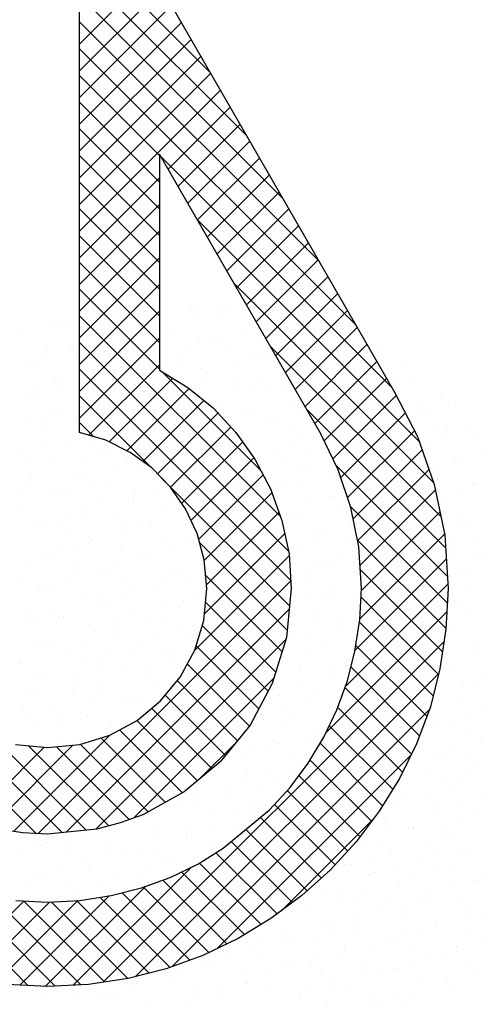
# Model space of a CAD drawing. Extents: x -9573 to 237800, y 0 to 168200.
# Tile 15 of 37: x 202727 to 204129, y 3728 to 6707. Entities that reach past the tile are written whole.
import ezdxf

# ---------------------------------------------------------------- set-up
doc = ezdxf.new("R2010")
doc.units = 0
doc.header["$LTSCALE"] = 200
doc.layers.get('0').update_dxf_attribs({"linetype": 'CONTINUOUS'})
doc.layers.add('7', color=7, linetype='CONTINUOUS')
doc.layers.add('BL$4----', color=7, linetype='CONTINUOUS')
doc.styles.add('BURO-025', font='BUROFONT.shx', dxfattribs={"height": 500})
doc.styles.add('BURO-035', font='BUROFONT.shx', dxfattribs={"height": 700})
doc.styles.add('BURO-050', font='BUROFONT.shx', dxfattribs={"height": 1000})

# ---------------------------------------------------------------- blocks, each defined once
blk = doc.blocks.new('KUIJPERSKLEUR')
at = {"color": 20}
for p, q in [((-172.485, 32.736), (-174.461, 34.712)), ((-171.936, 31.783), (-174.461, 34.308)), ((-174.461, 33.164), (-173.363, 34.262)), ((-174.461, 32.76), (-173.215, 34.005)), ((-171.388, 30.831), (-174.461, 33.903)), ((-174.461, 32.356), (-173.068, 33.749)), ((-170.84, 29.879), (-174.461, 33.499)), ((-174.461, 31.952), (-172.92, 33.492)), ((-174.461, 31.548), (-172.772, 33.236)), ((-170.292, 28.927), (-174.461, 33.095)), ((-174.461, 31.143), (-172.625, 32.979)), ((-174.461, 30.739), (-172.477, 32.723)), ((-173.249, 31.48), (-174.461, 32.691)), ((-174.461, 30.335), (-172.33, 32.466)), ((-173.249, 31.075), (-174.461, 32.287)), ((-173.119, 31.273), (-172.182, 32.21)), ((-173.249, 30.671), (-174.461, 31.883)), ((-172.971, 31.017), (-172.034, 31.953)), ((-172.823, 30.76), (-171.887, 31.697)), ((-173.249, 30.267), (-174.461, 31.479)), ((-169.744, 27.975), (-173.222, 31.452)), ((-172.676, 30.504), (-171.739, 31.44)), ((-174.461, 29.931), (-173.249, 31.143)), ((-172.528, 30.247), (-171.591, 31.184)), ((-173.249, 29.863), (-174.461, 31.075)), ((-172.38, 29.991), (-171.444, 30.927)), ((-174.461, 29.527), (-173.249, 30.738)), ((-173.249, 29.459), (-174.461, 30.671)), ((-172.233, 29.734), (-171.296, 30.671)), ((-169.325, 27.152), (-172.673, 30.5)), ((-172.085, 29.478), (-171.148, 30.414)), ((-174.461, 29.123), (-173.249, 30.334)), ((-173.249, 29.055), (-174.461, 30.266)), ((-171.937, 29.221), (-171.001, 30.158)), ((-174.461, 28.719), (-173.249, 29.93)), ((-173.249, 28.651), (-174.461, 29.862)), ((-171.79, 28.965), (-170.853, 29.901)), ((-171.642, 28.709), (-170.706, 29.645)), ((-174.461, 28.315), (-173.249, 29.526)), ((-169.106, 26.529), (-172.125, 29.547)), ((-173.249, 28.247), (-174.461, 29.458)), ((-171.494, 28.452), (-170.558, 29.389)), ((-174.461, 27.911), (-173.249, 29.122)), ((-171.423, 26.016), (-174.461, 29.054)), ((-171.347, 28.196), (-170.41, 29.132)), ((-171.199, 27.939), (-170.263, 28.876)), ((-174.461, 27.506), (-173.249, 28.718)), ((-171.298, 25.488), (-174.461, 28.65)), ((-171.051, 27.683), (-170.115, 28.619)), ((-168.997, 26.016), (-171.576, 28.594)), ((-174.317, 27.246), (-173.249, 28.314)), ((-170.904, 27.426), (-169.967, 28.363)), ((-171.266, 25.051), (-174.461, 28.246)), ((-171.722, 26.72), (-173.21, 28.208)), ((-174.012, 27.147), (-173.05, 28.109)), ((-170.762, 27.164), (-169.82, 28.106)), ((-173.743, 27.012), (-172.802, 27.952)), ((-173.379, 26.76), (-174.461, 27.842)), ((-173.502, 26.849), (-172.579, 27.771)), ((-170.631, 26.891), (-169.674, 27.848)), ((-173.282, 26.665), (-172.367, 27.58)), ((-168.928, 25.542), (-171.028, 27.642)), ((-170.512, 26.606), (-169.536, 27.582)), ((-174.249, 27.226), (-174.461, 27.438)), ((-173.083, 26.46), (-172.172, 27.37)), ((-170.411, 26.303), (-169.398, 27.316)), ((-172.916, 26.222), (-171.994, 27.144)), ((-170.326, 25.984), (-169.282, 27.028)), ((-172.773, 25.961), (-171.826, 26.908)), ((-168.899, 25.109), (-170.584, 26.794)), ((-170.256, 25.65), (-169.177, 26.729)), ((-171.284, 24.665), (-173.219, 26.6)), ((-172.656, 25.674), (-171.683, 26.647)), ((-172.574, 25.352), (-171.551, 26.375)), ((-170.219, 25.282), (-169.08, 26.421)), ((-172.54, 24.982), (-171.445, 26.077)), ((-168.9, 24.706), (-170.367, 26.173)), ((-170.199, 24.898), (-169.012, 26.085)), ((-172.572, 24.546), (-171.358, 25.759)), ((-168.92, 24.322), (-170.258, 25.659)), ((-170.223, 24.47), (-168.943, 25.75)), ((-171.32, 24.297), (-172.642, 25.619)), ((-172.719, 23.995), (-171.289, 25.424)), ((-170.294, 23.995), (-168.917, 25.372)), ((-168.973, 23.971), (-170.215, 25.213)), ((-174.724, 21.235), (-178.63, 25.141)), ((-175.09, 21.219), (-171.266, 25.044)), ((-171.397, 23.97), (-172.553, 25.126)), ((-170.438, 23.447), (-168.892, 24.993)), ((-175.114, 21.221), (-178.635, 24.743)), ((-169.034, 23.627), (-170.205, 24.798)), ((-174.664, 21.241), (-171.289, 24.617)), ((-171.493, 23.662), (-172.555, 24.724)), ((-170.736, 22.745), (-168.907, 24.574)), ((-171.609, 23.374), (-172.605, 24.37)), ((-169.115, 23.304), (-170.229, 24.418)), ((-174.213, 21.289), (-171.337, 24.164)), ((-174.103, 18.973), (-168.949, 24.127)), ((-171.749, 23.11), (-172.699, 24.06)), ((-169.21, 22.995), (-170.283, 24.068)), ((-171.892, 22.848), (-172.832, 23.788)), ((-169.32, 22.701), (-170.356, 23.737)), ((-173.64, 21.457), (-171.52, 23.578)), ((-173.613, 19.06), (-169.03, 23.643)), ((-172.073, 22.625), (-172.984, 23.537)), ((-169.444, 22.421), (-170.447, 23.424)), ((-172.254, 22.402), (-173.166, 23.314)), ((-172.457, 22.201), (-173.372, 23.116)), ((-173.06, 19.208), (-169.171, 23.097)), ((-169.576, 22.149), (-170.557, 23.13)), ((-172.903, 21.839), (-173.855, 22.791)), ((-172.678, 22.018), (-173.592, 22.932)), ((-169.723, 21.892), (-170.684, 22.853)), ((-174.358, 21.273), (-175.756, 22.671)), ((-175.46, 21.254), (-174.002, 22.711)), ((-173.163, 21.695), (-174.137, 22.668)), ((-176.101, 21.421), (-174.996, 22.526)), ((-175.794, 21.324), (-174.56, 22.557)), ((-174.018, 21.337), (-175.229, 22.548)), ((-173.708, 21.432), (-174.81, 22.534)), ((-173.423, 21.551), (-174.443, 22.571)), ((-172.66, 22.033), (-172.094, 22.599)), ((-169.878, 21.642), (-170.822, 22.587)), ((-172.386, 19.479), (-169.444, 22.42)), ((-170.044, 21.405), (-170.974, 22.334)), ((-170.217, 21.173), (-171.143, 22.099)), ((-170.404, 20.956), (-171.32, 21.872)), ((-170.598, 20.746), (-171.512, 21.66)), ((-170.804, 20.548), (-171.722, 21.466)), ((-171.405, 20.055), (-170.011, 21.449)), ((-171.017, 20.357), (-171.944, 21.284)), ((-171.241, 20.177), (-172.166, 21.102)), ((-171.473, 20.005), (-172.399, 20.931)), ((-174.554, 18.927), (-172.766, 20.715)), ((-171.716, 19.844), (-172.648, 20.775)), ((-175.24, 18.922), (-176.961, 20.643)), ((-171.968, 19.692), (-172.918, 20.641)), ((-174.977, 18.908), (-173.463, 20.422)), ((-172.506, 19.421), (-173.495, 20.41)), ((-172.233, 19.552), (-173.199, 20.518)), ((-174.826, 18.913), (-176.301, 20.388)), ((-174.442, 18.933), (-175.772, 20.263)), ((-175.36, 18.929), (-174.012, 20.277)), ((-172.794, 19.305), (-173.814, 20.325)), ((-176.408, 19.094), (-175.298, 20.203)), ((-176.078, 19.019), (-174.912, 20.185)), ((-175.728, 18.965), (-174.485, 20.208)), ((-174.082, 18.976), (-175.309, 20.204)), ((-173.731, 19.03), (-174.888, 20.187)), ((-173.408, 19.111), (-174.504, 20.207)), ((-173.09, 19.197), (-174.149, 20.256))]:
    blk.add_line(p, q, dxfattribs=at)
at = {"color": 161}
for p, q in [((-173.139, 29.353), (-173.139, 29.353)), ((-172.328, 29.216), (-172.328, 29.216)), ((-172.762, 29.162), (-172.762, 29.162)), ((-172.713, 29.098), (-172.713, 29.098)), ((-172.673, 29.143), (-172.673, 29.143)), ((-172.23, 29.194), (-172.23, 29.194)), ((-174.868, 28.962), (-174.868, 28.962)), ((-174.613, 28.936), (-174.613, 28.936)), ((-172.327, 29.035), (-172.327, 29.035)), ((-171.886, 28.916), (-171.886, 28.916)), ((-175.314, 28.767), (-175.314, 28.767)), ((-174.796, 28.893), (-174.796, 28.893)), ((-171.942, 28.79), (-171.942, 28.79)), ((-169.904, 28.517), (-169.904, 28.517)), ((-169.59, 28.326), (-169.59, 28.326)), ((-169.617, 28.114), (-169.617, 28.114)), ((-169.379, 28.041), (-169.379, 28.041)), ((-169.002, 27.85), (-169.002, 27.85)), ((-168.885, 27.76), (-168.885, 27.76)), ((-168.781, 27.71), (-168.781, 27.71)), ((-169.166, 27.592), (-169.166, 27.592)), ((-168.598, 27.357), (-168.598, 27.357)), ((-168.457, 27.236), (-168.457, 27.236)), ((-168.357, 26.976), (-168.357, 26.976)), ((-168.511, 26.497), (-168.511, 26.497)), ((-168.467, 26.499), (-168.467, 26.499)), ((-168.488, 20.495), (-168.488, 20.495)), ((-168.44, 20.476), (-168.44, 20.476)), ((-168.387, 20.538), (-168.387, 20.538)), ((-168.377, 20.008), (-168.377, 20.008)), ((-168.644, 19.712), (-168.644, 19.712)), ((-168.749, 19.518), (-168.749, 19.518)), ((-168.364, 19.636), (-168.364, 19.636)), ((-168.766, 19.438), (-168.766, 19.438)), ((-168.974, 19.344), (-168.974, 19.344)), ((-168.533, 19.225), (-168.533, 19.225)), ((-168.518, 19.157), (-168.518, 19.157)), ((-169.299, 18.984), (-169.299, 18.984)), ((-168.922, 18.984), (-168.922, 18.984)), ((-168.904, 19.039), (-168.904, 19.039)), ((-168.864, 18.857), (-168.864, 18.857)), ((-170.023, 18.697), (-170.023, 18.697)), ((-169.876, 18.692), (-169.876, 18.692)), ((-169.565, 18.688), (-169.565, 18.688)), ((-169.432, 18.742), (-169.432, 18.742))]:
    blk.add_line(p, q, dxfattribs=at)
at = {"color": 163}
for p, q in [((-173.183, 28.901), (-173.183, 28.901)), ((-173.029, 28.866), (-173.029, 28.866)), ((-170.366, 28.774), (-170.366, 28.774)), ((-172.868, 28.619), (-172.868, 28.619)), ((-172.651, 28.675), (-172.651, 28.675)), ((-172.482, 28.737), (-172.482, 28.737)), ((-172.386, 28.74), (-172.386, 28.74)), ((-174.937, 28.576), (-174.937, 28.576)), ((-174.58, 28.559), (-174.58, 28.559)), ((-174.565, 28.532), (-174.565, 28.532)), ((-172.896, 28.498), (-172.896, 28.498)), ((-172.217, 28.548), (-172.217, 28.548)), ((-171.904, 28.482), (-171.904, 28.482)), ((-175.09, 28.317), (-175.09, 28.317)), ((-174.951, 28.414), (-174.951, 28.414)), ((-174.502, 28.449), (-174.502, 28.449)), ((-172.918, 28.379), (-172.918, 28.379)), ((-172.098, 28.336), (-172.098, 28.336)), ((-171.775, 28.429), (-171.775, 28.429)), ((-171.655, 28.387), (-171.655, 28.387)), ((-175.204, 28.28), (-175.204, 28.28)), ((-172.637, 28.258), (-172.637, 28.258)), ((-172.541, 28.188), (-172.541, 28.188)), ((-171.398, 28.238), (-171.398, 28.238)), ((-169.821, 28.161), (-169.821, 28.161)), ((-174.827, 28.089), (-174.827, 28.089)), ((-174.72, 28.053), (-174.72, 28.053)), ((-173.023, 28.14), (-173.023, 28.14)), ((-172.608, 28.094), (-172.608, 28.094)), ((-172.106, 28.061), (-172.106, 28.061)), ((-171.673, 28.121), (-171.673, 28.121)), ((-175.246, 27.863), (-175.246, 27.863)), ((-175.106, 27.935), (-175.106, 27.935)), ((-174.803, 27.913), (-174.803, 27.913)), ((-172.059, 28.003), (-172.059, 28.003)), ((-171.811, 27.933), (-171.811, 27.933)), ((-171.665, 27.942), (-171.665, 27.942)), ((-171.367, 27.983), (-171.367, 27.983)), ((-175.093, 27.793), (-175.093, 27.793)), ((-171.288, 27.751), (-171.288, 27.751)), ((-169.329, 27.71), (-169.329, 27.71)), ((-174.875, 27.574), (-174.875, 27.574)), ((-174.716, 27.602), (-174.716, 27.602)), ((-172.43, 27.701), (-172.43, 27.701)), ((-172.321, 27.691), (-172.321, 27.691)), ((-171.996, 27.574), (-171.996, 27.574)), ((-171.828, 27.642), (-171.828, 27.642)), ((-171.08, 27.579), (-171.08, 27.579)), ((-175.261, 27.456), (-175.261, 27.456)), ((-174.959, 27.459), (-174.959, 27.459)), ((-174.515, 27.51), (-174.515, 27.51)), ((-172.213, 27.524), (-172.213, 27.524)), ((-171.554, 27.455), (-171.554, 27.455)), ((-171.524, 27.529), (-171.524, 27.529)), ((-169.269, 27.554), (-169.269, 27.554)), ((-174.983, 27.306), (-174.983, 27.306)), ((-172.033, 27.287), (-172.033, 27.287)), ((-171.249, 27.387), (-171.249, 27.387)), ((-171.177, 27.264), (-171.177, 27.264)), ((-169.042, 27.307), (-169.042, 27.307)), ((-168.892, 27.363), (-168.892, 27.363)), ((-174.606, 27.115), (-174.606, 27.115)), ((-171.982, 27.163), (-171.982, 27.163)), ((-171.236, 27.126), (-171.236, 27.126)), ((-170.792, 27.176), (-170.792, 27.176)), ((-168.935, 27.231), (-168.935, 27.231)), ((-175.03, 27.095), (-175.03, 27.095)), ((-174.672, 27.056), (-174.672, 27.056)), ((-174.228, 27.106), (-174.228, 27.106)), ((-174.171, 26.988), (-174.171, 26.988)), ((-171.885, 27.087), (-171.885, 27.087)), ((-171.444, 26.968), (-171.444, 26.968)), ((-171.018, 27.026), (-171.018, 27.026)), ((-169.158, 27.067), (-169.158, 27.067)), ((-175.313, 26.938), (-175.313, 26.938)), ((-175.181, 26.814), (-175.181, 26.814)), ((-174.872, 26.819), (-174.872, 26.819)), ((-174.451, 26.84), (-174.451, 26.84)), ((-174.066, 26.958), (-174.066, 26.958)), ((-173.729, 26.868), (-173.729, 26.868)), ((-171.746, 26.884), (-171.746, 26.884)), ((-171.404, 26.908), (-171.404, 26.908)), ((-168.781, 26.876), (-168.781, 26.876)), ((-168.754, 26.903), (-168.754, 26.903)), ((-173.94, 26.703), (-173.94, 26.703)), ((-173.487, 26.703), (-173.487, 26.703)), ((-173.352, 26.677), (-173.352, 26.677)), ((-171.067, 26.777), (-171.067, 26.777)), ((-170.949, 26.722), (-170.949, 26.722)), ((-169.09, 26.752), (-169.09, 26.752)), ((-175.184, 26.616), (-175.184, 26.616)), ((-174.495, 26.628), (-174.495, 26.628)), ((-174.384, 26.652), (-174.384, 26.652)), ((-171.173, 26.547), (-171.173, 26.547)), ((-170.632, 26.65), (-170.632, 26.65)), ((-169.048, 26.58), (-169.048, 26.58)), ((-175.203, 26.451), (-175.203, 26.451)), ((-174.894, 26.41), (-174.894, 26.41)), ((-174.22, 26.479), (-174.22, 26.479)), ((-174.06, 26.501), (-174.06, 26.501)), ((-173.619, 26.381), (-173.619, 26.381)), ((-171.902, 26.43), (-171.902, 26.43)), ((-171.559, 26.429), (-171.559, 26.429)), ((-171.458, 26.48), (-171.458, 26.48)), ((-171.333, 26.481), (-171.333, 26.481)), ((-168.671, 26.389), (-168.671, 26.389)), ((-175.338, 26.36), (-175.338, 26.36)), ((-174.762, 26.332), (-174.762, 26.332)), ((-174.606, 26.361), (-174.606, 26.361)), ((-174.097, 26.249), (-174.097, 26.249)), ((-173.653, 26.299), (-173.653, 26.299)), ((-173.642, 26.224), (-173.642, 26.224)), ((-173.256, 26.342), (-173.256, 26.342)), ((-170.956, 26.29), (-170.956, 26.29)), ((-170.661, 26.318), (-170.661, 26.318)), ((-170.594, 26.292), (-170.594, 26.292)), ((-168.976, 26.257), (-168.976, 26.257)), ((-175.339, 26.137), (-175.339, 26.137)), ((-174.385, 26.141), (-174.385, 26.141)), ((-173.242, 26.19), (-173.242, 26.19)), ((-172.856, 26.137), (-172.856, 26.137)), ((-171.328, 26.068), (-171.328, 26.068)), ((-171.171, 26.076), (-171.171, 26.076)), ((-170.521, 26.163), (-170.521, 26.163)), ((-168.937, 26.093), (-168.937, 26.093)), ((-175.092, 25.964), (-175.092, 25.964)), ((-175.05, 25.956), (-175.05, 25.956)), ((-174.606, 26.007), (-174.606, 26.007)), ((-174.375, 26), (-174.375, 26)), ((-173.95, 26.014), (-173.95, 26.014)), ((-171.223, 25.994), (-171.223, 25.994)), ((-170.364, 25.931), (-170.364, 25.931)), ((-168.666, 26.019), (-168.666, 26.019)), ((-174.761, 25.882), (-174.761, 25.882)), ((-174.651, 25.844), (-174.651, 25.844)), ((-173.809, 25.845), (-173.809, 25.845)), ((-173.508, 25.894), (-173.508, 25.894)), ((-173.411, 25.863), (-173.411, 25.863)), ((-173.365, 25.895), (-173.365, 25.895)), ((-170.846, 25.803), (-170.846, 25.803)), ((-170.749, 25.813), (-170.749, 25.813)), ((-170.374, 25.915), (-170.374, 25.915)), ((-168.689, 25.854), (-168.689, 25.854)), ((-168.56, 25.902), (-168.56, 25.902)), ((-174.274, 25.654), (-174.274, 25.654)), ((-173.796, 25.745), (-173.796, 25.745)), ((-173.131, 25.703), (-173.131, 25.703)), ((-171.327, 25.623), (-171.327, 25.623)), ((-170.883, 25.673), (-170.883, 25.673)), ((-170.411, 25.676), (-170.411, 25.676)), ((-168.435, 25.657), (-168.435, 25.657)), ((-174.982, 25.477), (-174.982, 25.477)), ((-174.763, 25.553), (-174.763, 25.553)), ((-174.53, 25.521), (-174.53, 25.521)), ((-174.319, 25.603), (-174.319, 25.603)), ((-173.839, 25.527), (-173.839, 25.527)), ((-173.078, 25.492), (-173.078, 25.492)), ((-172.832, 25.608), (-172.832, 25.608)), ((-172.696, 25.576), (-172.696, 25.576)), ((-171.112, 25.507), (-171.112, 25.507)), ((-168.827, 25.606), (-168.827, 25.606)), ((-168.821, 25.54), (-168.821, 25.54)), ((-174.915, 25.403), (-174.915, 25.403)), ((-174.541, 25.357), (-174.541, 25.357)), ((-173.566, 25.384), (-173.566, 25.384)), ((-173.522, 25.442), (-173.522, 25.442)), ((-173.398, 25.407), (-173.398, 25.407)), ((-170.904, 25.334), (-170.904, 25.334)), ((-170.518, 25.452), (-170.518, 25.452)), ((-168.845, 25.4), (-168.845, 25.4)), ((-168.45, 25.415), (-168.45, 25.415)), ((-168.401, 25.45), (-168.401, 25.45)), ((-175.272, 25.311), (-175.272, 25.311)), ((-174.031, 25.199), (-174.031, 25.199)), ((-173.951, 25.266), (-173.951, 25.266)), ((-173.021, 25.216), (-173.021, 25.216)), ((-172.601, 25.247), (-172.601, 25.247)), ((-171.04, 25.219), (-171.04, 25.219)), ((-170.735, 25.316), (-170.735, 25.316)), ((-170.596, 25.269), (-170.596, 25.269)), ((-170.3, 25.189), (-170.3, 25.189)), ((-168.59, 25.178), (-168.59, 25.178)), ((-175.306, 25.117), (-175.306, 25.117)), ((-174.684, 25.042), (-174.684, 25.042)), ((-174.475, 25.149), (-174.475, 25.149)), ((-174.164, 25.166), (-174.164, 25.166)), ((-173.729, 25.04), (-173.729, 25.04)), ((-173.234, 25.038), (-173.234, 25.038)), ((-172.987, 25.129), (-172.987, 25.129)), ((-172.79, 25.088), (-172.79, 25.088)), ((-172.586, 25.089), (-172.586, 25.089)), ((-168.716, 25.119), (-168.716, 25.119)), ((-175.07, 24.924), (-175.07, 24.924)), ((-174.985, 24.907), (-174.985, 24.907)), ((-174.871, 24.99), (-174.871, 24.99)), ((-173.72, 24.905), (-173.72, 24.905)), ((-173.287, 24.92), (-173.287, 24.92)), ((-171.002, 25.019), (-171.002, 25.019)), ((-170.673, 24.973), (-170.673, 24.973)), ((-168.558, 24.996), (-168.558, 24.996)), ((-174.43, 24.87), (-174.43, 24.87)), ((-174.188, 24.746), (-174.188, 24.746)), ((-174.106, 24.787), (-174.106, 24.787)), ((-173.744, 24.796), (-173.744, 24.796)), ((-172.91, 24.729), (-172.91, 24.729)), ((-172.756, 24.768), (-172.756, 24.768)), ((-171.059, 24.855), (-171.059, 24.855)), ((-170.752, 24.815), (-170.752, 24.815)), ((-170.625, 24.829), (-170.625, 24.829)), ((-170.308, 24.866), (-170.308, 24.866)), ((-175.196, 24.63), (-175.196, 24.63)), ((-174.053, 24.679), (-174.053, 24.679)), ((-173.142, 24.65), (-173.142, 24.65)), ((-172.947, 24.634), (-172.947, 24.634)), ((-168.745, 24.7), (-168.745, 24.7)), ((-168.606, 24.632), (-168.606, 24.632)), ((-175.225, 24.445), (-175.225, 24.445)), ((-175.141, 24.453), (-175.141, 24.453)), ((-174.839, 24.563), (-174.839, 24.563)), ((-174.761, 24.503), (-174.761, 24.503)), ((-174.697, 24.504), (-174.697, 24.504)), ((-173.618, 24.553), (-173.618, 24.553)), ((-173.177, 24.433), (-173.177, 24.433)), ((-171.262, 24.573), (-171.262, 24.573)), ((-170.891, 24.532), (-170.891, 24.532)), ((-170.828, 24.494), (-170.828, 24.494)), ((-174.32, 24.383), (-174.32, 24.383)), ((-174.261, 24.308), (-174.261, 24.308)), ((-173.9, 24.342), (-173.9, 24.342)), ((-173.875, 24.426), (-173.875, 24.426)), ((-173.456, 24.392), (-173.456, 24.392)), ((-172.911, 24.289), (-172.911, 24.289)), ((-171.213, 24.376), (-171.213, 24.376)), ((-170.514, 24.342), (-170.514, 24.342)), ((-170.465, 24.412), (-170.465, 24.412)), ((-168.78, 24.351), (-168.78, 24.351)), ((-175.085, 24.143), (-175.085, 24.143)), ((-173.943, 24.192), (-173.943, 24.192)), ((-173.296, 24.171), (-173.296, 24.171)), ((-172.8, 24.242), (-172.8, 24.242)), ((-172.659, 24.231), (-172.659, 24.231)), ((-171.222, 24.165), (-171.222, 24.165)), ((-170.975, 24.17), (-170.975, 24.17)), ((-170.249, 24.24), (-170.249, 24.24)), ((-168.9, 24.221), (-168.9, 24.221)), ((-168.495, 24.145), (-168.495, 24.145)), ((-174.994, 24.084), (-174.994, 24.084)), ((-174.854, 24.05), (-174.854, 24.05)), ((-174.65, 24.016), (-174.65, 24.016)), ((-174.41, 24.1), (-174.41, 24.1)), ((-173.508, 24.066), (-173.508, 24.066)), ((-173.169, 23.989), (-173.169, 23.989)), ((-170.983, 24.015), (-170.983, 24.015)), ((-170.781, 24.045), (-170.781, 24.045)), ((-175.352, 23.847), (-175.352, 23.847)), ((-174.209, 23.896), (-174.209, 23.896)), ((-174.03, 23.947), (-174.03, 23.947)), ((-173.613, 23.938), (-173.613, 23.938)), ((-173.066, 23.946), (-173.066, 23.946)), ((-171.368, 23.897), (-171.368, 23.897)), ((-170.404, 23.854), (-170.404, 23.854)), ((-168.936, 23.897), (-168.936, 23.897)), ((-168.493, 23.947), (-168.493, 23.947)), ((-175.364, 23.808), (-175.364, 23.808)), ((-174.415, 23.829), (-174.415, 23.829)), ((-174.123, 23.696), (-174.123, 23.696)), ((-173.832, 23.705), (-173.832, 23.705)), ((-173.451, 23.692), (-173.451, 23.692)), ((-173.066, 23.81), (-173.066, 23.81)), ((-171.131, 23.716), (-171.131, 23.716)), ((-170.687, 23.766), (-170.687, 23.766)), ((-170.404, 23.761), (-170.404, 23.761)), ((-168.826, 23.777), (-168.826, 23.777)), ((-175.149, 23.605), (-175.149, 23.605)), ((-174.975, 23.656), (-174.975, 23.656)), ((-174.566, 23.646), (-174.566, 23.646)), ((-173.397, 23.579), (-173.397, 23.579)), ((-173.325, 23.535), (-173.325, 23.535)), ((-171.137, 23.536), (-171.137, 23.536)), ((-171.112, 23.678), (-171.112, 23.678)), ((-170.67, 23.558), (-170.67, 23.558)), ((-168.385, 23.658), (-168.385, 23.658)), ((-175.076, 23.404), (-175.076, 23.404)), ((-174.54, 23.529), (-174.54, 23.529)), ((-174.184, 23.468), (-174.184, 23.468)), ((-174.099, 23.409), (-174.099, 23.409)), ((-171.641, 23.474), (-171.641, 23.474)), ((-171.523, 23.419), (-171.523, 23.419)), ((-168.649, 23.493), (-168.649, 23.493)), ((-168.476, 23.487), (-168.476, 23.487)), ((-175.241, 23.36), (-175.241, 23.36)), ((-174.57, 23.35), (-174.57, 23.35)), ((-174.279, 23.243), (-174.279, 23.243)), ((-173.835, 23.293), (-173.835, 23.293)), ((-173.22, 23.331), (-173.22, 23.331)), ((-171.436, 23.318), (-171.436, 23.318)), ((-170.843, 23.312), (-170.843, 23.312)), ((-170.559, 23.282), (-170.559, 23.282)), ((-168.716, 23.29), (-168.716, 23.29)), ((-175.303, 23.126), (-175.303, 23.126)), ((-174.864, 23.169), (-174.864, 23.169)), ((-173.722, 23.218), (-173.722, 23.218)), ((-173.606, 23.213), (-173.606, 23.213)), ((-171.001, 23.191), (-171.001, 23.191)), ((-168.361, 23.09), (-168.361, 23.09)), ((-175.232, 22.95), (-175.232, 22.95)), ((-174.789, 23.001), (-174.789, 23.001)), ((-174.429, 23.042), (-174.429, 23.042)), ((-174.339, 22.989), (-174.339, 22.989)), ((-171.797, 23.02), (-171.797, 23.02)), ((-171.703, 23.022), (-171.703, 23.022)), ((-171.678, 22.94), (-171.678, 22.94)), ((-171.353, 23.07), (-171.353, 23.07)), ((-171.292, 23.057), (-171.292, 23.057)), ((-168.63, 23.008), (-168.63, 23.008)), ((-175.131, 22.873), (-175.131, 22.873)), ((-174.725, 22.871), (-174.725, 22.871)), ((-173.991, 22.839), (-173.991, 22.839)), ((-173.988, 22.922), (-173.988, 22.922)), ((-171.326, 22.831), (-171.326, 22.831)), ((-170.713, 22.803), (-170.713, 22.803)), ((-169.04, 22.93), (-169.04, 22.93)), ((-168.871, 22.848), (-168.871, 22.848)), ((-168.605, 22.803), (-168.605, 22.803)), ((-174.754, 22.682), (-174.754, 22.682)), ((-172.033, 22.654), (-172.033, 22.654)), ((-171.066, 22.667), (-171.066, 22.667)), ((-170.891, 22.704), (-170.891, 22.704)), ((-168.4, 22.647), (-168.4, 22.647)), ((-174.945, 22.547), (-174.945, 22.547)), ((-174.501, 22.597), (-174.501, 22.597)), ((-171.592, 22.535), (-171.592, 22.535)), ((-171.509, 22.616), (-171.509, 22.616)), ((-171.447, 22.578), (-171.447, 22.578)), ((-168.785, 22.529), (-168.785, 22.529)), ((-172.019, 22.374), (-172.019, 22.374)), ((-171.832, 22.461), (-171.832, 22.461)), ((-171.215, 22.344), (-171.215, 22.344)), ((-169.027, 22.394), (-169.027, 22.394)), ((-168.929, 22.443), (-168.929, 22.443)), ((-168.584, 22.444), (-168.584, 22.444)), ((-171.222, 22.213), (-171.222, 22.213)), ((-168.495, 22.316), (-168.495, 22.316)), ((-171.923, 22.167), (-171.923, 22.167)), ((-171.601, 22.099), (-171.601, 22.099)), ((-171.482, 22.048), (-171.482, 22.048)), ((-169.537, 22.152), (-169.537, 22.152)), ((-169.196, 22.147), (-169.196, 22.147)), ((-168.94, 22.05), (-168.94, 22.05)), ((-168.554, 22.168), (-168.554, 22.168)), ((-172.624, 21.998), (-172.624, 21.998)), ((-172.175, 21.921), (-172.175, 21.921)), ((-171.987, 21.982), (-171.987, 21.982)), ((-171.732, 21.971), (-171.732, 21.971)), ((-168.819, 21.956), (-168.819, 21.956)), ((-168.74, 21.99), (-168.74, 21.99)), ((-172.72, 21.757), (-172.72, 21.757)), ((-172.247, 21.807), (-172.247, 21.807)), ((-169.673, 21.826), (-169.673, 21.826)), ((-169.527, 21.78), (-169.527, 21.78)), ((-169.25, 21.748), (-169.25, 21.748)), ((-168.384, 21.829), (-168.384, 21.829)), ((-173.129, 21.628), (-173.129, 21.628)), ((-173.106, 21.64), (-173.106, 21.64)), ((-172.955, 21.631), (-172.955, 21.631)), ((-172.685, 21.679), (-172.685, 21.679)), ((-171.812, 21.68), (-171.812, 21.68)), ((-171.756, 21.621), (-171.756, 21.621)), ((-169.693, 21.698), (-169.693, 21.698)), ((-169.086, 21.66), (-169.086, 21.66)), ((-168.709, 21.689), (-168.709, 21.689)), ((-172.514, 21.511), (-172.514, 21.511)), ((-172.142, 21.503), (-172.142, 21.503)), ((-171.888, 21.517), (-171.888, 21.517)), ((-169.095, 21.571), (-169.095, 21.571)), ((-168.708, 21.469), (-168.708, 21.469)), ((-168.452, 21.587), (-168.452, 21.587)), ((-173.639, 21.386), (-173.639, 21.386)), ((-172.137, 21.32), (-172.137, 21.32)), ((-169.851, 21.419), (-169.851, 21.419)), ((-169.828, 21.347), (-169.828, 21.347)), ((-168.962, 21.345), (-168.962, 21.345)), ((-174.422, 21.221), (-174.422, 21.221)), ((-173.28, 21.27), (-173.28, 21.27)), ((-173.261, 21.161), (-173.261, 21.161)), ((-172.875, 21.278), (-172.875, 21.278)), ((-172.841, 21.225), (-172.841, 21.225)), ((-172.398, 21.275), (-172.398, 21.275)), ((-169.416, 21.293), (-169.416, 21.293)), ((-169.406, 21.294), (-169.406, 21.294)), ((-168.975, 21.173), (-168.975, 21.173)), ((-168.864, 21.21), (-168.864, 21.21)), ((-175.13, 21.044), (-175.13, 21.044)), ((-175.036, 21.044), (-175.036, 21.044)), ((-174.958, 21.073), (-174.958, 21.073)), ((-174.592, 21.094), (-174.592, 21.094)), ((-173.988, 21.094), (-173.988, 21.094)), ((-172.845, 21.143), (-172.845, 21.143)), ((-172.403, 21.024), (-172.403, 21.024)), ((-172.296, 21.024), (-172.296, 21.024)), ((-170.118, 21.123), (-170.118, 21.123)), ((-169.916, 21.052), (-169.916, 21.052)), ((-169.249, 21.092), (-169.249, 21.092)), ((-175.344, 20.955), (-175.344, 20.955)), ((-174.689, 20.924), (-174.689, 20.924)), ((-173.994, 20.936), (-173.994, 20.936)), ((-173.795, 20.932), (-173.795, 20.932)), ((-173.546, 20.974), (-173.546, 20.974)), ((-173.351, 20.983), (-173.351, 20.983)), ((-170.36, 21.002), (-170.36, 21.002)), ((-169.983, 20.868), (-169.983, 20.868)), ((-169.741, 20.932), (-169.741, 20.932)), ((-169.119, 20.891), (-169.119, 20.891)), ((-168.675, 20.941), (-168.675, 20.941)), ((-168.598, 20.982), (-168.598, 20.982)), ((-174.379, 20.818), (-174.379, 20.818)), ((-174.312, 20.734), (-174.312, 20.734)), ((-173.169, 20.783), (-173.169, 20.783)), ((-173.03, 20.799), (-173.03, 20.799)), ((-172.554, 20.821), (-172.554, 20.821)), ((-170.449, 20.756), (-170.449, 20.756)), ((-170.368, 20.75), (-170.368, 20.75)), ((-169.306, 20.806), (-169.306, 20.806)), ((-169.018, 20.731), (-169.018, 20.731)), ((-175.113, 20.594), (-175.113, 20.594)), ((-175.02, 20.557), (-175.02, 20.557)), ((-174.748, 20.64), (-174.748, 20.64)), ((-174.305, 20.69), (-174.305, 20.69)), ((-173.877, 20.607), (-173.877, 20.607)), ((-173.415, 20.682), (-173.415, 20.682)), ((-173.064, 20.579), (-173.064, 20.579)), ((-170.072, 20.599), (-170.072, 20.599)), ((-170.007, 20.636), (-170.007, 20.636)), ((-169.628, 20.649), (-169.628, 20.649)), ((-169.404, 20.613), (-169.404, 20.613)), ((-168.865, 20.686), (-168.865, 20.686)), ((-174.578, 20.437), (-174.578, 20.437)), ((-174.149, 20.457), (-174.149, 20.457)), ((-173.507, 20.529), (-173.507, 20.529)), ((-173.436, 20.487), (-173.436, 20.487)), ((-169.63, 20.445), (-169.63, 20.445)), ((-168.831, 20.487), (-168.831, 20.487)), ((-175.258, 20.398), (-175.258, 20.398)), ((-174.534, 20.34), (-174.534, 20.34)), ((-174.017, 20.287), (-174.017, 20.287)), ((-171.026, 20.306), (-171.026, 20.306)), ((-170.773, 20.396), (-170.773, 20.396)), ((-170.582, 20.357), (-170.582, 20.357)), ((-170.523, 20.271), (-170.523, 20.271)), ((-170.338, 20.269), (-170.338, 20.269)), ((-170.137, 20.389), (-170.137, 20.389)), ((-169.195, 20.319), (-169.195, 20.319)), ((-174.461, 20.237), (-174.461, 20.237)), ((-174.201, 20.246), (-174.201, 20.246)), ((-169.897, 20.149), (-169.897, 20.149)), ((-169.785, 20.195), (-169.785, 20.195)), ((-169.559, 20.134), (-169.559, 20.134)), ((-169.341, 20.245), (-169.341, 20.245)), ((-169.173, 20.252), (-169.173, 20.252)), ((-168.754, 20.199), (-168.754, 20.199)), ((-171.535, 20.064), (-171.535, 20.064)), ((-171.256, 20.047), (-171.256, 20.047)), ((-171.04, 20.099), (-171.04, 20.099)), ((-168.595, 19.997), (-168.595, 19.997)), ((-168.544, 20.084), (-168.544, 20.084)), ((-170.738, 19.903), (-170.738, 19.903)), ((-170.663, 19.909), (-170.663, 19.909)), ((-170.294, 19.953), (-170.294, 19.953)), ((-170.292, 19.91), (-170.292, 19.91)), ((-169.52, 19.958), (-169.52, 19.958)), ((-169.085, 19.831), (-169.085, 19.831)), ((-169.053, 19.842), (-169.053, 19.842)), ((-171.37, 19.732), (-171.37, 19.732)), ((-170.678, 19.792), (-170.678, 19.792)), ((-170.228, 19.782), (-170.228, 19.782)), ((-169.786, 19.662), (-169.786, 19.662)), ((-169.497, 19.791), (-169.497, 19.791)), ((-169.328, 19.773), (-169.328, 19.773)), ((-172.072, 19.563), (-172.072, 19.563)), ((-171.692, 19.61), (-171.692, 19.61)), ((-171.411, 19.568), (-171.411, 19.568)), ((-171.248, 19.661), (-171.248, 19.661)), ((-170.929, 19.612), (-170.929, 19.612)), ((-170.007, 19.549), (-170.007, 19.549)), ((-169.713, 19.655), (-169.713, 19.655)), ((-172.201, 19.368), (-172.201, 19.368)), ((-171.796, 19.45), (-171.796, 19.45)), ((-171.695, 19.372), (-171.695, 19.372)), ((-170.552, 19.421), (-170.552, 19.421)), ((-170.451, 19.499), (-170.451, 19.499)), ((-170.447, 19.431), (-170.447, 19.431)), ((-169.409, 19.471), (-169.409, 19.471)), ((-169.21, 19.388), (-169.21, 19.388)), ((-173.98, 19.272), (-173.98, 19.272)), ((-172.645, 19.318), (-172.645, 19.318)), ((-172.53, 19.226), (-172.53, 19.226)), ((-171.26, 19.245), (-171.26, 19.245)), ((-170.96, 19.257), (-170.96, 19.257)), ((-170.832, 19.313), (-170.832, 19.313)), ((-170.117, 19.295), (-170.117, 19.295)), ((-169.483, 19.294), (-169.483, 19.294)), ((-173.155, 19.076), (-173.155, 19.076)), ((-172.915, 19.108), (-172.915, 19.108)), ((-172.403, 19.195), (-172.403, 19.195)), ((-171.961, 19.076), (-171.961, 19.076)), ((-171.566, 19.089), (-171.566, 19.089)), ((-171.404, 19.207), (-171.404, 19.207)), ((-170.819, 19.125), (-170.819, 19.125)), ((-170.163, 19.096), (-170.163, 19.096)), ((-169.868, 19.176), (-169.868, 19.176)), ((-169.719, 19.146), (-169.719, 19.146)), ((-169.676, 19.175), (-169.676, 19.175)), ((-173.599, 19.026), (-173.599, 19.026)), ((-173.104, 19.026), (-173.104, 19.026)), ((-171.951, 18.971), (-171.951, 18.971)), ((-171.914, 18.965), (-171.914, 18.965)), ((-170.601, 18.952), (-170.601, 18.952)), ((-170.442, 18.934), (-170.442, 18.934)), ((-175.349, 18.895), (-175.349, 18.895)), ((-174.998, 18.903), (-174.998, 18.903)), ((-174.108, 18.784), (-174.108, 18.784)), ((-173.87, 18.785), (-173.87, 18.785)), ((-173.649, 18.884), (-173.649, 18.884)), ((-172.727, 18.835), (-172.727, 18.835)), ((-172.358, 18.915), (-172.358, 18.915)), ((-171.584, 18.885), (-171.584, 18.885)), ((-171.117, 18.803), (-171.117, 18.803)), ((-170.987, 18.834), (-170.987, 18.834)), ((-170.673, 18.854), (-170.673, 18.854)), ((-170.007, 18.808), (-170.007, 18.808)), ((-169.637, 18.815), (-169.637, 18.815)), ((-175.013, 18.736), (-175.013, 18.736)), ((-174.552, 18.734), (-174.552, 18.734)), ((-174.034, 18.766), (-174.034, 18.766)), ((-173.435, 18.659), (-173.435, 18.659)), ((-172.867, 18.673), (-172.867, 18.673)), ((-172.685, 18.747), (-172.685, 18.747)), ((-172.292, 18.708), (-172.292, 18.708)), ((-171.149, 18.758), (-171.149, 18.758)), ((-170.708, 18.638), (-170.708, 18.638))]:
    blk.add_line(p, q, dxfattribs=at)
at = {"layer": '7', "color": 20, "linetype": 'CONTINUOUS'}
for p, q in [((-174.461, 36.169), (-169.7, 27.898)), ((-174.461, 27.289), (-174.461, 36.169)), ((-170.813, 27.269), (-173.249, 31.5)), ((-173.249, 31.5), (-173.249, 28.232)), ((-173.249, 28.232), (-172.824, 27.97)), ((-172.824, 27.97), (-172.437, 27.655)), ((-169.7, 27.898), (-169.353, 27.23)), ((-172.437, 27.655), (-172.097, 27.289)), ((-174.061, 27.171), (-174.461, 27.289)), ((-172.097, 27.289), (-171.808, 26.883)), ((-170.551, 26.726), (-170.813, 27.269)), ((-173.694, 26.987), (-174.061, 27.171)), ((-169.353, 27.23), (-169.097, 26.503)), ((-173.367, 26.752), (-173.694, 26.987)), ((-171.808, 26.883), (-171.573, 26.438)), ((-173.085, 26.464), (-173.367, 26.752)), ((-170.361, 26.156), (-170.551, 26.726)), ((-172.856, 26.136), (-173.085, 26.464)), ((-171.573, 26.438), (-171.403, 25.959)), ((-169.097, 26.503), (-168.94, 25.737)), ((-172.68, 25.763), (-172.856, 26.136)), ((-170.237, 25.56), (-170.361, 26.156)), ((-171.403, 25.959), (-171.291, 25.455)), ((-172.575, 25.364), (-172.68, 25.763)), ((-168.94, 25.737), (-168.888, 24.931)), ((-170.198, 24.931), (-170.237, 25.56)), ((-172.536, 24.931), (-172.575, 25.364)), ((-171.291, 25.455), (-171.259, 24.931)), ((-172.581, 24.447), (-172.536, 24.931)), ((-171.259, 24.931), (-171.33, 24.185)), ((-170.224, 24.453), (-170.198, 24.931)), ((-168.888, 24.931), (-168.921, 24.316)), ((-172.719, 23.995), (-172.581, 24.447)), ((-170.296, 23.982), (-170.224, 24.453)), ((-168.921, 24.316), (-169.012, 23.713)), ((-171.33, 24.185), (-171.547, 23.491)), ((-172.941, 23.589), (-172.719, 23.995)), ((-170.407, 23.53), (-170.296, 23.982)), ((-169.012, 23.713), (-169.156, 23.137)), ((-173.236, 23.229), (-172.941, 23.589)), ((-171.547, 23.491), (-171.881, 22.862)), ((-170.571, 23.091), (-170.407, 23.53)), ((-173.59, 22.934), (-173.236, 23.229)), ((-170.767, 22.678), (-170.571, 23.091)), ((-169.156, 23.137), (-169.366, 22.58)), ((-174.002, 22.711), (-173.59, 22.934)), ((-171.881, 22.862), (-172.332, 22.305)), ((-174.454, 22.567), (-174.002, 22.711)), ((-171.003, 22.286), (-170.767, 22.678)), ((-175.43, 22.567), (-174.945, 22.522)), ((-174.945, 22.522), (-174.454, 22.567)), ((-169.366, 22.58), (-169.621, 22.056)), ((-172.332, 22.305), (-172.876, 21.854)), ((-171.278, 21.919), (-171.003, 22.286)), ((-169.621, 22.056), (-169.929, 21.559)), ((-171.586, 21.579), (-171.278, 21.919)), ((-172.876, 21.854), (-173.505, 21.506)), ((-173.505, 21.506), (-173.845, 21.382)), ((-172.287, 21.002), (-171.586, 21.579)), ((-169.929, 21.559), (-170.276, 21.094)), ((-173.845, 21.382), (-174.199, 21.29)), ((-175.319, 21.231), (-175.685, 21.29)), ((-174.945, 21.212), (-175.319, 21.231)), ((-174.199, 21.29), (-174.945, 21.212)), ((-170.276, 21.094), (-170.669, 20.668)), ((-172.673, 20.76), (-172.287, 21.002)), ((-173.092, 20.557), (-172.673, 20.76)), ((-173.524, 20.4), (-173.092, 20.557)), ((-170.669, 20.668), (-171.101, 20.282)), ((-174.454, 20.21), (-173.983, 20.282)), ((-173.983, 20.282), (-173.524, 20.4)), ((-171.101, 20.282), (-171.566, 19.935)), ((-175.423, 20.21), (-174.945, 20.184)), ((-174.945, 20.184), (-174.454, 20.21)), ((-171.566, 19.935), (-172.064, 19.634)), ((-172.064, 19.634), (-172.594, 19.378)), ((-172.594, 19.378), (-173.151, 19.175)), ((-173.151, 19.175), (-173.727, 19.031)), ((-174.945, 18.907), (-175.561, 18.939)), ((-174.323, 18.939), (-174.945, 18.907)), ((-173.727, 19.031), (-174.323, 18.939))]:
    blk.add_line(p, q, dxfattribs=at)
at = {"color": 150, "style": 'BURO-025'}
for tag, p in [('TKSCHAAL', (-167, 67)), ('TKBLADNR', (-124, 67)), ('TKDATCREAT', (-81, 67)), ('TKDATA', (-30, 67)), ('TKINIT', (-30, 58)), ('PRPRLEID', (-30, 49)), ('PRGRLEID', (-30, 40))]:
    blk.add_attdef(tag, p, '', height=2.5, dxfattribs=at)
at = {"color": 3, "style": 'BURO-035'}
for tag, p in [('PROMSCHR', (-177, 55)), ('TK1OMSCHR', (-177, 42))]:
    blk.add_attdef(tag, p, '', height=3.5, dxfattribs=at)
at = {"color": 1, "style": 'BURO-025'}
blk.add_attdef('TKFILE', (-4, 40), '', height=2.5, rotation=90, dxfattribs=at)
blk.add_attdef('PRNAAM', (-30, 31.5), '', height=2.5, dxfattribs=at)
at = {"color": 4, "style": 'BURO-050'}
blk.add_attdef('TKTEKNR', (-48, 19), '', height=5, dxfattribs=at)

msp = doc.modelspace()

# ---------------------------------------------------------------- block references
at = {"layer": 'BL$4----', "xscale": 200, "yscale": 200, "zscale": 200}
msp.add_blockref('KUIJPERSKLEUR', (237800, 0), dxfattribs=at)

doc.saveas('drawing.dxf')
